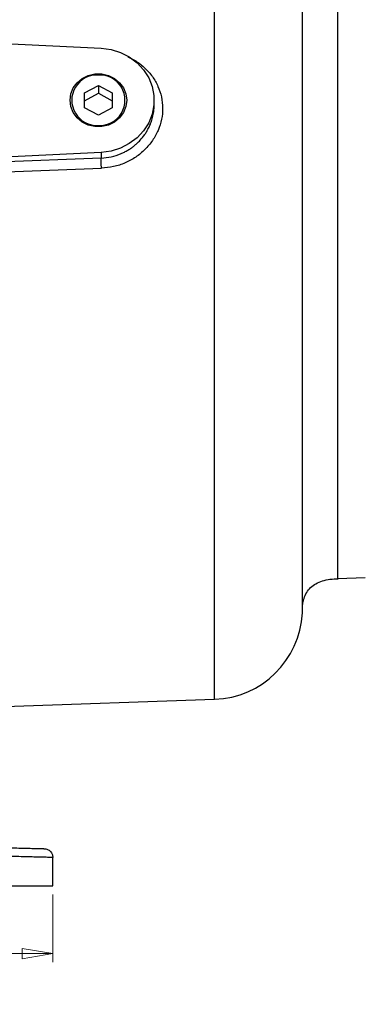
# Model space of a CAD drawing. Header units: inches. Extents: x 0.6 to 16.3, y 0.2 to 11.5.
# Tile 7 of 15: x 6.5 to 8.1, y 4.2 to 8.6. Entities that reach past the tile are written whole.
import ezdxf

# ---------------------------------------------------------------- set-up
doc = ezdxf.new("R2010")
doc.units = ezdxf.units.IN
doc.header["$MEASUREMENT"] = 0
doc.styles.add('SLDTEXTSTYLE0', font='TXT', dxfattribs={"width": 0.75})
doc.dimstyles.new('SLDDIMSTYLE3', dxfattribs={"dimtxt": 0.137795, "dimasz": 0.14, "dimexe": 0, "dimexo": 0.0625, "dimgap": 0.034449, "dimtad": 0, "dimdec": 1, "dimlfac": 1.5, "dimrnd": 1e-09, "dimzin": 12, "dimdsep": 46, "dimtxsty": 'SLDTEXTSTYLE0', "dimblk1": 'CLOSED', "dimblk2": 'CLOSED', "dimsah": 1, "dimcen": 0.09, "dimadec": 0, "dimazin": 3, "dimtfac": 1, "dimtdec": 1, "dimtofl": 0, "dimtmove": 0, "dimatfit": 3, "dimldrblk": 'CLOSED', "dimfxl": 0, "dimfrac": 2, "dimtolj": 1, "dimtzin": 12, "dimarcsym": 0})

# ---------------------------------------------------------------- blocks, each defined once
blk = doc.blocks.new('_Closed')
at = {"color": 0, "linetype": 'ByBlock', "lineweight": -2}
for p, q in [((-1, 0.166667), (0, 0)), ((-1, 0.166667), (-1, -0.166667)), ((0, 0), (-1, -0.166667)), ((0, 0), (-1, 0))]:
    blk.add_line(p, q, dxfattribs=at)
blk = doc.blocks.new('_D_10')
at = {"color": 7, "linetype": 'Continuous', "lineweight": 0}
for p, q in [((3.4047, 4.6751), (3.4047, 4.3672)), ((6.6581, 4.6751), (6.6581, 4.3672)), ((5.7737, 4.605), (5.7317, 4.605)), ((5.7317, 4.605), (5.7317, 4.3862)), ((6.0791, 4.605), (6.1211, 4.605)), ((6.1211, 4.605), (6.1211, 4.3862)), ((3.4047, 4.4065), (5.6109, 4.4065)), ((5.7317, 4.3862), (5.7737, 4.3862)), ((6.1211, 4.3862), (6.0791, 4.3862)), ((6.6581, 4.4065), (6.2419, 4.4065))]:
    blk.add_line(p, q, dxfattribs=at)
at = {"color": 7, "linetype": 'Continuous', "lineweight": 18, "xscale": 0.14, "yscale": 0.14, "rotation": 180.0000000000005}
blk.add_blockref('_Closed', (3.4047, 4.4065, 0.1218), dxfattribs=at)
at = {"color": 7, "linetype": 'Continuous', "lineweight": 18, "xscale": 0.14, "yscale": 0.14}
blk.add_blockref('_Closed', (6.6581, 4.4065, 0.1218), dxfattribs=at)
at = {"color": 7, "linetype": 'Continuous', "lineweight": 18, "char_height": 0.1378, "attachment_point": 1, "style": 'SLDTEXTSTYLE0'}
for s, insert in [('124', (5.7737, 4.5639)), ('4.9', (5.7991, 4.3577))]:
    blk.add_mtext(s, dxfattribs=dict(at, insert=insert))

msp = doc.modelspace()

# ---------------------------------------------------------------- linework, layer by layer
at = {"color": 8, "linetype": 'Continuous', "lineweight": 25}
for p, q in [((7.3925, 7.5308), (7.3925, 9.5017)), ((7.3925, 5.56), (7.3925, 7.5308))]:
    msp.add_line(p, q, dxfattribs=at)
at = {"color": 7, "linetype": 'Continuous', "lineweight": 25}
for p, q in [((5.0314, 8.6028), (6.878, 8.5124)), ((6.8022, 8.3099), (6.8647, 8.3436)), ((6.8022, 8.2426), (6.8022, 8.3099)), ((6.8022, 8.2741), (6.8647, 8.3078)), ((6.8647, 8.3436), (6.9272, 8.3099)), ((6.8647, 8.3436), (6.8647, 8.3078)), ((6.8647, 8.3078), (6.9272, 8.2741)), ((6.9272, 8.3099), (6.9272, 8.2426)), ((7.1181, 8.2544), (7.1181, 8.2763)), ((6.8647, 8.2089), (6.8022, 8.2426)), ((6.9272, 8.2426), (6.8647, 8.2089)), ((6.878, 8.0401), (5.4118, 7.9683)), ((6.878, 8.0401), (6.878, 8.0141)), ((6.878, 8.0141), (6.0853, 7.983)), ((6.086, 7.9377), (6.8787, 7.968)), ((7.9514, 6.1084), (8.0767, 6.1127)), ((6.4394, 5.5267), (7.3925, 5.56)), ((6.6581, 4.7144), (6.6581, 4.8425)), ((5.8683, 4.7144), (6.6581, 4.7144))]:
    msp.add_line(p, q, dxfattribs=at)
at = {"color": 7, "linetype": 'Continuous', "lineweight": 25, "flags": 128}
for points in [[(6.878, 8.5124), (6.9227, 8.5065), (6.9656, 8.4932), (7.0053, 8.473), (7.0405, 8.4466), (7.0701, 8.4147), (7.0932, 8.3784), (7.109, 8.3389), (7.1171, 8.2973), (7.1171, 8.2552), (7.109, 8.2136), (7.0932, 8.1741), (7.0701, 8.1378), (7.0405, 8.106), (7.0053, 8.0795), (6.9656, 8.0593), (6.9227, 8.046), (6.878, 8.0401)], [(6.736, 8.2763), (6.7397, 8.305), (6.7507, 8.3321), (6.7684, 8.356), (6.7916, 8.3752), (6.8191, 8.3886), (6.8492, 8.3956), (6.8803, 8.3956), (6.9104, 8.3886), (6.9379, 8.3752), (6.9611, 8.356), (6.9787, 8.3321), (6.9897, 8.305), (6.9935, 8.2763), (6.9897, 8.2475), (6.9787, 8.2204), (6.9611, 8.1965), (6.9379, 8.1773), (6.9104, 8.1639), (6.8803, 8.1569), (6.8492, 8.1569), (6.8191, 8.1639), (6.7916, 8.1773), (6.7684, 8.1965), (6.7507, 8.2204), (6.7397, 8.2475), (6.736, 8.2763)]]:
    msp.add_lwpolyline(points, dxfattribs=at)
at = {"color": 7, "linetype": 'Continuous', "lineweight": 25}
for centre, radius, start, end in [((6.8584, 8.2763), 0.1144, 86.8318, 273.1682), ((6.8711, 8.2763), 0.1144, 266.8318, 93.1682), ((7.3781, 5.973), 0.4133, 272, 357.0001)]:
    msp.add_arc(centre, radius, start, end, dxfattribs=at)
for points, knots in [([(7.7908, 7.5308), (7.7909, 7.5996), (7.7909, 7.7372), (7.791, 7.9396), (7.791, 8.095), (7.791, 8.209), (7.791, 8.2884), (7.791, 8.3737), (7.791, 8.4636), (7.791, 8.5568), (7.7909, 8.6331), (7.7909, 8.6924), (7.7909, 8.7347), (7.7908, 8.7748), (7.7908, 8.8126), (7.7908, 8.8655), (7.7908, 8.9282), (7.7909, 8.9799), (7.7909, 9.0123), (7.7909, 9.0314), (7.7909, 9.0474), (7.791, 9.0607), (7.791, 9.0717), (7.791, 9.0806), (7.791, 9.091), (7.791, 9.0997), (7.791, 9.1044), (7.791, 9.1053), (7.791, 9.1056)], [0, 0, 0, 0, 0.084698, 0.169321, 0.253898, 0.286494, 0.323021, 0.363487, 0.4079, 0.456268, 0.508604, 0.534744, 0.560739, 0.586587, 0.612286, 0.637836, 0.701018, 0.763227, 0.789007, 0.813437, 0.836518, 0.858251, 0.878639, 0.897681, 0.915378, 0.957117, 0.988713, 1, 1, 1, 1]), ([(7.9514, 6.1084), (7.9514, 6.1137), (7.9514, 6.1243), (7.9514, 6.2088), (7.9514, 6.3403), (7.9514, 6.5185), (7.9514, 6.7354), (7.9514, 6.9829), (7.9514, 7.2514), (7.9514, 7.5307), (7.9514, 7.81), (7.9515, 8.0785), (7.9515, 8.326), (7.9515, 8.5429), (7.9515, 8.7212), (7.9515, 8.8527), (7.9515, 8.9374), (7.9515, 8.948), (7.9515, 8.9533)], [0, 0, 0, 0, 0.0625, 0.125, 0.1875, 0.25, 0.3125, 0.375, 0.4375, 0.5, 0.5625, 0.625, 0.6875, 0.75, 0.8125, 0.875, 0.9375, 1, 1, 1, 1]), ([(6.9979, 8.4735), (7.0104, 8.4676), (7.039, 8.454), (7.0771, 8.4235), (7.1114, 8.3845), (7.1367, 8.3399), (7.1525, 8.2913), (7.1584, 8.2408), (7.1535, 8.1893), (7.1372, 8.1396), (7.1118, 8.0928), (7.0773, 8.0516), (7.0353, 8.0171), (6.987, 7.9909), (6.9342, 7.973), (6.8972, 7.9697), (6.8787, 7.968)], [0, 0, 0, 0, 0.055538, 0.127797, 0.199801, 0.272617, 0.34431, 0.417072, 0.487921, 0.561788, 0.634555, 0.706727, 0.779604, 0.852854, 0.926258, 1, 1, 1, 1]), ([(6.8787, 7.968), (6.8785, 7.9728), (6.8781, 7.9822), (6.8777, 7.996), (6.8777, 8.0076), (6.8779, 8.0119), (6.878, 8.0141)], [0, 0, 0, 0, 0.250121, 0.5, 0.749879, 1, 1, 1, 1]), ([(7.7908, 5.9514), (7.7908, 5.952), (7.7908, 5.9533), (7.7908, 5.9694), (7.7908, 5.9978), (7.7908, 6.0389), (7.7908, 6.0852), (7.7908, 6.1331), (7.7908, 6.1794), (7.7908, 6.2217), (7.7908, 6.2578), (7.7908, 6.2863), (7.7908, 6.3083), (7.7908, 6.3265), (7.7909, 6.3439), (7.7909, 6.3612), (7.7909, 6.3785), (7.7909, 6.3957), (7.7909, 6.4326), (7.7909, 6.4861), (7.7909, 6.5562), (7.7909, 6.6219), (7.791, 6.6846), (7.791, 6.7427), (7.791, 6.7922), (7.791, 6.8313), (7.791, 6.864), (7.7909, 6.8925), (7.7909, 6.9219), (7.7909, 6.9515), (7.7909, 6.9815), (7.7909, 7.0117), (7.7909, 7.0798), (7.7908, 7.1944), (7.7908, 7.3581), (7.7908, 7.4733), (7.7908, 7.5308)], [0, 0, 0, 0, 0.047943, 0.098959, 0.161511, 0.217825, 0.267901, 0.311737, 0.349333, 0.380687, 0.4058, 0.424671, 0.437301, 0.448148, 0.458787, 0.469219, 0.479444, 0.489461, 0.499272, 0.542728, 0.577649, 0.608913, 0.641366, 0.668645, 0.690751, 0.709596, 0.721766, 0.734731, 0.747699, 0.760671, 0.773646, 0.786624, 0.799605, 0.860808, 0.930394, 1, 1, 1, 1]), ([(7.791, 5.9728), (7.7912, 5.9779), (7.7915, 5.9875), (7.7943, 6.0031), (7.7998, 6.023), (7.811, 6.0466), (7.8296, 6.0689), (7.8539, 6.0863), (7.8836, 6.0984), (7.9179, 6.1055), (7.9412, 6.1057), (7.9535, 6.1058)], [0, 0, 0, 0, 0.045821, 0.087916, 0.129684, 0.219258, 0.32647, 0.456859, 0.612554, 0.793775, 1, 1, 1, 1]), ([(5.8673, 4.9022), (5.8873, 4.9017), (5.9274, 4.9006), (5.9869, 4.8991), (6.0454, 4.8976), (6.1026, 4.8961), (6.1859, 4.8939), (6.2906, 4.8911), (6.4047, 4.8882), (6.4979, 4.8857), (6.5517, 4.8843), (6.5802, 4.8836), (6.5944, 4.8832), (6.6054, 4.8829), (6.6133, 4.8827), (6.6182, 4.8826), (6.6188, 4.8825), (6.6191, 4.8825)], [0, 0, 0, 0, 0.049993, 0.100245, 0.150239, 0.200037, 0.250147, 0.375062, 0.499983, 0.6249, 0.749838, 0.791531, 0.833238, 0.874921, 0.916457, 0.95829, 1, 1, 1, 1]), ([(6.6581, 4.8425), (6.6569, 4.8426), (6.6545, 4.8426), (6.6355, 4.8431), (6.6089, 4.8438), (6.5788, 4.8445), (6.549, 4.8453), (6.5142, 4.8461), (6.4744, 4.8471), (6.4356, 4.8481), (6.3995, 4.849), (6.3672, 4.8498), (6.3321, 4.8507), (6.2942, 4.8516), (6.2532, 4.8527), (6.2094, 4.8537), (6.1542, 4.8551), (6.081, 4.8569), (5.9827, 4.8594), (5.9087, 4.8612), (5.8683, 4.8622)], [0, 0, 0, 0, 0.079593, 0.159782, 0.240568, 0.290601, 0.341557, 0.393434, 0.446234, 0.499957, 0.53302, 0.567415, 0.603142, 0.6402, 0.678591, 0.718313, 0.759367, 0.823899, 0.904113, 1, 1, 1, 1])]:
    msp.add_open_spline(points, degree=3, knots=knots, dxfattribs=at)
at = {"color": 8, "linetype": 'Continuous', "lineweight": 25}
msp.add_open_spline([(6.878, 8.0141), (6.8931, 8.0155), (6.9241, 8.0182), (6.959, 8.0299), (6.9837, 8.0414), (6.9993, 8.05), (7.0138, 8.0595), (7.0276, 8.0698), (7.0408, 8.0812), (7.0576, 8.098), (7.0723, 8.1162), (7.0854, 8.1364), (7.0949, 8.1538), (7.1041, 8.1751), (7.1115, 8.1987), (7.117, 8.2259), (7.1177, 8.2446), (7.1181, 8.2544)], degree=3, knots=[0, 0, 0, 0, 0.118467, 0.242, 0.285584, 0.332542, 0.382875, 0.422307, 0.468585, 0.521706, 0.610745, 0.655366, 0.715892, 0.771438, 0.843972, 0.91839, 1, 1, 1, 1], dxfattribs=at)
at = {"color": 7, "linetype": 'Continuous', "lineweight": 25}
msp.add_open_spline([(6.6191, 4.8825), (6.6243, 4.8818), (6.6345, 4.8804), (6.6474, 4.8711), (6.6563, 4.858), (6.6575, 4.8477), (6.6581, 4.8425)], degree=3, dxfattribs=at)

# ---------------------------------------------------------------- dimensions: what is measured, and where the dimension line sits
at = {"color": 7, "linetype": 'Continuous', "lineweight": 18}
dim = msp.add_linear_dim(base=(6.6581, 4.4065), p1=(3.4047, 4.7144), p2=(6.6581, 4.7144), angle=0, dimstyle='SLDDIMSTYLE3', dxfattribs=at)
dim.commit()
dim.dimension.update_dxf_attribs({"geometry": '_D_10', "text_midpoint": (5.9264, 4.4065), "dimtype": 160})

doc.saveas('drawing.dxf')
